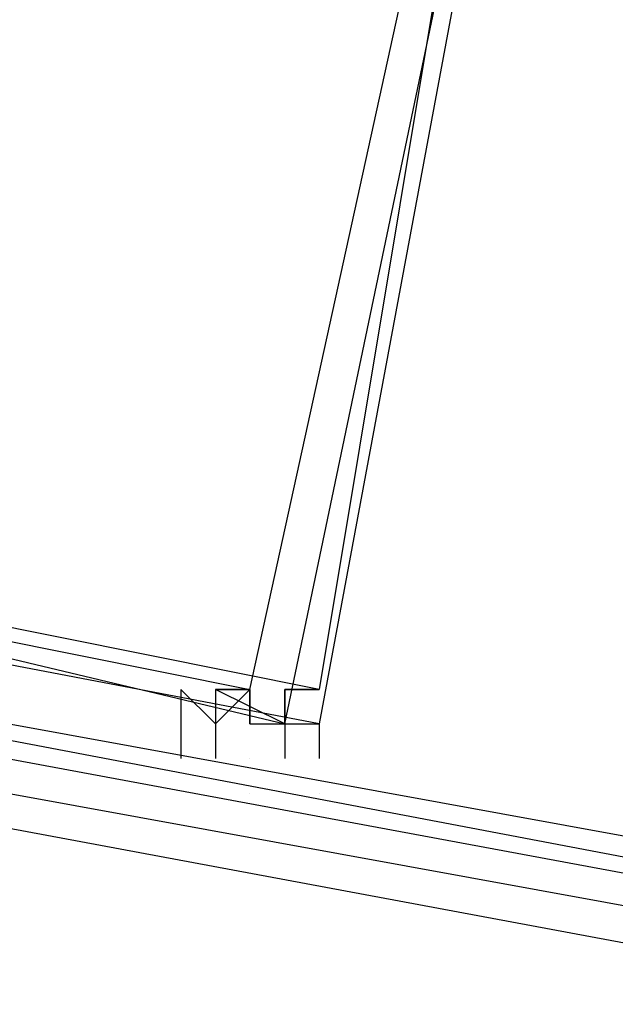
# Model space of a CAD drawing. Header units: feet. Extents: x -79 to 198, y -22 to 181.
# Tile 67 of 256: x 40.205 to 40.434, y 18.643 to 19.022. Entities that reach past the tile are written whole.
import ezdxf

# ---------------------------------------------------------------- set-up
doc = ezdxf.new("R2010")
doc.units = ezdxf.units.FT
doc.layers.add('A-LINEA', color=7, linetype='CONTINUOUS')

msp = doc.modelspace()

# ---------------------------------------------------------------- linework, layer by layer
at = {"layer": 'A-LINEA'}
for p, q in [((40.28, 18.7644), (40.28, 18.7644)), ((40.28, 18.7644), (40.28, 18.7644)), ((40.3067, 18.7511), (40.3067, 18.7511)), ((40.3067, 18.7511), (40.3067, 18.7511)), ((40.28, 18.7378), (40.28, 18.7378)), ((40.28, 18.7378), (40.28, 18.7378)), ((40.2933, 18.7378), (40.2933, 18.7378)), ((40.2933, 18.7378), (40.2933, 18.7378)), ((40.2933, 18.7378), (40.2933, 18.7378)), ((40.2933, 18.7378), (40.2933, 18.7378)), ((40.2933, 18.7378), (40.2933, 18.7378)), ((40.2933, 18.7378), (40.2933, 18.7378)), ((40.2933, 18.7244), (40.2933, 18.7244)), ((40.2933, 18.7244), (40.2933, 18.7244)), ((40.32, 18.7244), (40.32, 18.7244)), ((40.32, 18.7244), (40.32, 18.7244))]:
    msp.add_line(p, q, dxfattribs=at)
for points in [[(26.7067, 23.3511), (28.04, 21.6178), (31.0267, 20.8311), (34.0133, 20.0978), (37.0133, 19.4044), (40.0267, 18.7778), (43.0533, 18.2044), (46.0933, 17.6844), (49.1467, 17.2178), (52.2, 16.8044), (55.2533, 16.4444), (58.32, 16.1511), (60.4, 16.0178), (62.48, 15.9511), (64.5467, 15.9244), (66.6267, 15.9511), (68.7067, 16.0178), (70.7867, 16.1511), (72.8533, 16.3244), (74.92, 16.5511), (76.9867, 16.8178), (79.04, 17.1511), (81.08, 17.5244), (83.12, 17.9378)], [(26.7067, 23.3511), (28.04, 21.6178), (31.0267, 20.8311), (34.0133, 20.0978), (37.0133, 19.4044), (40.0267, 18.7778), (43.0533, 18.2044), (46.0933, 17.6844), (49.1467, 17.2178), (52.2, 16.8044), (55.2533, 16.4444), (58.32, 16.1511), (60.4, 16.0178), (62.48, 15.9511), (64.5467, 15.9244), (66.6267, 15.9511), (68.7067, 16.0178), (70.7867, 16.1511), (72.8533, 16.3244), (74.92, 16.5511), (76.9867, 16.8178), (79.04, 17.1511), (81.08, 17.5244), (83.12, 17.9378)], [(40.4133, 19.3111), (40.1467, 19.3778), (40.0267, 18.8178), (40.2933, 18.7644), (40.4133, 19.3111)], [(40.4267, 19.3244), (40.1467, 19.3778), (40.0267, 18.8178), (40.3067, 18.7511), (40.4267, 19.3244)], [(40.4133, 19.3111), (40.1467, 19.3778), (40.0267, 18.8178), (40.2933, 18.7644), (40.4133, 19.3111)], [(40.4267, 19.3244), (40.1467, 19.3778), (40.0267, 18.8178), (40.3067, 18.7511), (40.4267, 19.3244)], [(40.1467, 19.3778), (40.4267, 19.3244), (40.32, 18.7511), (40.04, 18.8044), (40.1467, 19.3778)], [(40.1467, 19.3778), (40.4267, 19.3244), (40.32, 18.7511), (40.04, 18.8044), (40.1467, 19.3778)], [(40.1467, 19.3644), (40.4133, 19.3244), (40.32, 18.7644), (40.0533, 18.8178), (40.1467, 19.3644)], [(40.1467, 19.3644), (40.4133, 19.3244), (40.32, 18.7644), (40.0533, 18.8178), (40.1467, 19.3644)], [(40.28, 18.7511), (40.2667, 18.7644), (40.2667, 18.7644), (40.2667, 18.7378), (40.2667, 18.7378), (40.2667, 18.7378)], [(40.28, 18.7511), (40.2667, 18.7644), (40.2667, 18.7644), (40.2667, 18.7378), (40.2667, 18.7378), (40.2667, 18.7378)], [(40.28, 18.7511), (40.2933, 18.7644), (40.28, 18.7644), (40.28, 18.7644), (40.2933, 18.7644), (40.2933, 18.7644), (40.2933, 18.7644), (40.2933, 18.7644), (40.2933, 18.7644), (40.2933, 18.7511), (40.2933, 18.7511), (40.3067, 18.7511), (40.3067, 18.7511), (40.3067, 18.7378), (40.3067, 18.7378)], [(40.3067, 18.7511), (40.28, 18.7644), (40.28, 18.7644), (40.28, 18.7378), (40.28, 18.7378), (40.28, 18.7378)], [(40.28, 18.7511), (40.2933, 18.7644), (40.28, 18.7644), (40.28, 18.7644), (40.2933, 18.7644), (40.2933, 18.7644), (40.2933, 18.7644), (40.2933, 18.7644), (40.2933, 18.7644), (40.2933, 18.7511), (40.2933, 18.7511), (40.3067, 18.7511), (40.3067, 18.7511), (40.3067, 18.7378), (40.3067, 18.7378)], [(40.3067, 18.7511), (40.28, 18.7644), (40.28, 18.7644), (40.28, 18.7378), (40.28, 18.7378), (40.28, 18.7378)], [(40.3067, 18.7644), (40.3067, 18.7644), (40.3067, 18.7644), (40.3067, 18.7644), (40.3067, 18.7644), (40.3067, 18.7644), (40.3067, 18.7644), (40.32, 18.7644), (40.32, 18.7644), (40.3067, 18.7644), (40.3067, 18.7511), (40.3067, 18.7511), (40.32, 18.7511), (40.32, 18.7511), (40.32, 18.7378), (40.32, 18.7378)], [(40.3067, 18.7511), (40.3067, 18.7644), (40.3067, 18.7644), (40.3067, 18.7644)], [(40.3067, 18.7644), (40.3067, 18.7644), (40.3067, 18.7644), (40.3067, 18.7644), (40.3067, 18.7644), (40.3067, 18.7644), (40.3067, 18.7644), (40.32, 18.7644), (40.32, 18.7644), (40.3067, 18.7644), (40.3067, 18.7511), (40.3067, 18.7511), (40.32, 18.7511), (40.32, 18.7511), (40.32, 18.7378), (40.32, 18.7378)], [(40.3067, 18.7511), (40.3067, 18.7644), (40.3067, 18.7644), (40.3067, 18.7644)], [(40.2, 18.7378), (44.08, 18.0178), (44.08, 18.0311), (44.08, 18.0444), (40.2, 18.7511), (40.2, 18.7378)], [(40.2, 18.7378), (44.08, 18.0178), (44.08, 18.0311), (44.08, 18.0444), (40.2, 18.7511), (40.2, 18.7378)], [(40.28, 18.7378), (40.28, 18.7378), (40.28, 18.7378)], [(40.28, 18.7378), (40.28, 18.7378), (40.28, 18.7378)], [(40.3067, 18.7378), (40.3067, 18.7378), (40.3067, 18.7378)], [(40.3067, 18.7378), (40.3067, 18.7378), (40.3067, 18.7378)], [(40.2, 18.7111), (44.0667, 17.9911), (44.08, 17.9911), (44.08, 18.0178), (40.2, 18.7244), (40.1867, 18.7111), (40.2, 18.7111)], [(40.2, 18.7111), (44.0667, 17.9911), (44.08, 17.9911), (44.08, 18.0178), (40.2, 18.7244), (40.1867, 18.7111), (40.2, 18.7111)]]:
    msp.add_lwpolyline(points, dxfattribs=at)
msp.add_lwpolyline([(40.2933, 18.7511), (40.2933, 18.7511), (40.2933, 18.7644), (40.2933, 18.7644)], close=True, dxfattribs=at)
msp.add_lwpolyline([(40.2933, 18.7511), (40.2933, 18.7511), (40.2933, 18.7644), (40.2933, 18.7644)], close=True, dxfattribs=at)

doc.saveas('drawing.dxf')
